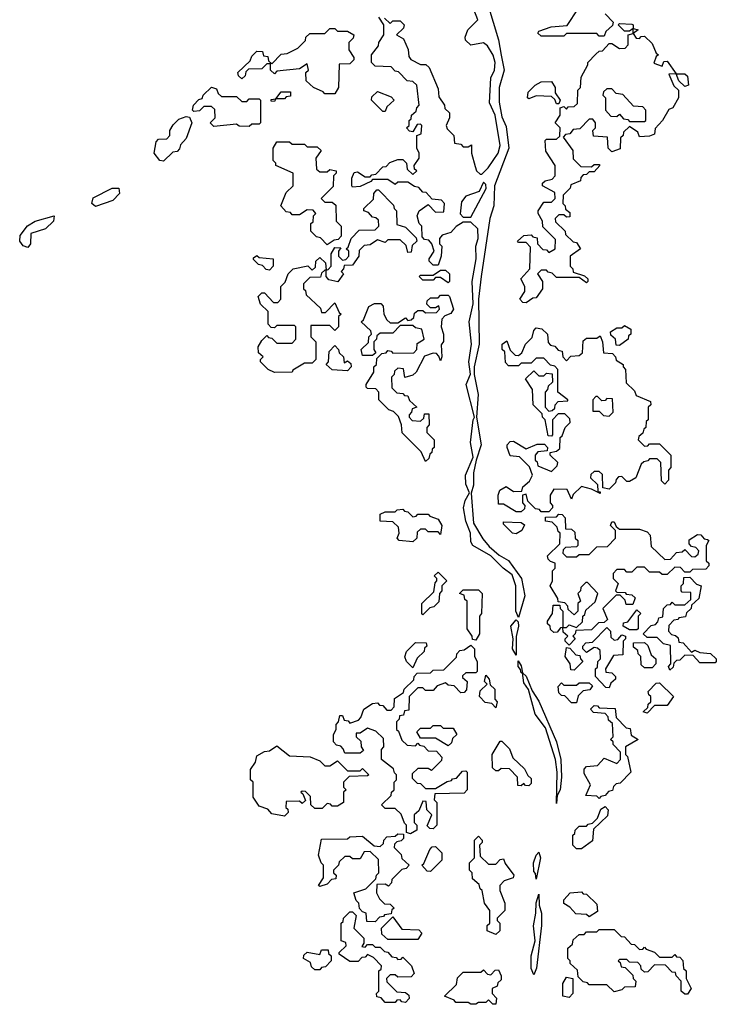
# Model space of a CAD drawing. Extents: x 2535812 to 2752880, y 540738 to 728399.
# Tile 119 of 213: x 2659483 to 2662250, y 557982 to 561895. Entities that reach past the tile are written whole.
import ezdxf

# ---------------------------------------------------------------- set-up
doc = ezdxf.new("R2010")
doc.units = 0

msp = doc.modelspace()

# ---------------------------------------------------------------- linework, layer by layer
at = {"layer": '0CON20XD'}
for points in [[(2661342, 561955), (2661385.5, 561815.5), (2661395.8, 561754.2), (2661408, 561695), (2661388, 561625), (2661387.3, 561567.3), (2661398.8, 561508.8), (2661415, 561470), (2661425.7, 561385), (2661368.8, 561235), (2661365.8, 561155), (2661350, 561105), (2661315.7, 560875), (2661306, 560785), (2661308.6, 560605), (2661288.8, 560515), (2661288.8, 560485), (2661304, 560405), (2661297.5, 560315), (2661315.6, 560205), (2661296.2, 560145), (2661286, 560095), (2661285.8, 560045), (2661276.1, 560013.9), (2661285.8, 559895), (2661322.2, 559832.2), (2661348.3, 559801.7), (2661387.1, 559767.1), (2661425, 559745.8), (2661475.7, 559675), (2661489.4, 559605), (2661465, 559520)], [(2660931.7, 561901.7), (2660955, 561880), (2660965, 561890), (2660995, 561890), (2661010, 561875), (2661008.3, 561861.7), (2660980, 561835), (2661008.3, 561818.3), (2661026.4, 561776.4), (2661028.3, 561748.3), (2661036.7, 561736.7), (2661075, 561717.5), (2661097, 561717), (2661110, 561705), (2661145, 561620), (2661148.3, 561588.3), (2661170, 561555), (2661171.7, 561541.7), (2661190, 561525), (2661190, 561505), (2661177.5, 561475), (2661181.7, 561461.7), (2661207.5, 561435), (2661210, 561405), (2661235, 561400), (2661245, 561390), (2661265, 561390), (2661278.3, 561398.3), (2661277.5, 561365), (2661292, 561312), (2661297.5, 561295), (2661311.7, 561281.7), (2661318.3, 561281.7), (2661343.8, 561306.2), (2661383.8, 561365), (2661392, 561395), (2661372, 561515), (2661348.8, 561565), (2661354, 561664), (2661368.8, 561695), (2661372, 561725), (2661364.2, 561754.2), (2661341.7, 561791.7), (2661325, 561803.3), (2661275, 561793.3), (2661253.9, 561813.9), (2661252.5, 561825), (2661263.3, 561855), (2661302.5, 561895), (2661287.5, 561935)], [(2661805, 561830), (2661785, 561830), (2661775, 561840), (2661655, 561840), (2661645, 561830), (2661555, 561830), (2661541.7, 561841.7), (2661545, 561850), (2661593.6, 561866.4), (2661658.3, 561871.7), (2661701.7, 561938.3)], [(2661808.3, 561918.3), (2661840, 561885), (2661838.3, 561871.7), (2661811.7, 561848.3), (2661805, 561830)], [(2661465, 559520), (2661454.3, 559545), (2661454, 559645), (2661439.7, 559689.7), (2661403.8, 559715), (2661354.1, 559764.1), (2661283.3, 559805), (2661275, 559820), (2661274, 559854), (2661255, 559902.5), (2661246.2, 559955), (2661252, 559985), (2661270, 560015), (2661255, 560050), (2661254, 560085), (2661283.9, 560156.1), (2661274.4, 560215), (2661284, 560305), (2661290, 560315), (2661256.7, 560445), (2661273.8, 560486.2), (2661266.7, 560535), (2661278, 560605), (2661268.8, 560695), (2661284, 560766), (2661280, 560855), (2661296.2, 560945), (2661294.3, 560995), (2661303.8, 561025), (2661303.3, 561063.3), (2661275, 561090), (2661245, 561090), (2661217, 561073), (2661195, 561050), (2661161.7, 561038.3), (2661150, 561025), (2661150, 561005), (2661160, 560995), (2661157.5, 560955), (2661145, 560920), (2661125, 560920), (2661110, 560935), (2661110, 560945), (2661130, 560975), (2661120, 561005), (2661108.3, 561018.3), (2661091.7, 561021.7), (2661081.7, 561031.7), (2661080, 561075), (2661070, 561085), (2661062.5, 561115), (2661070, 561135), (2661105, 561160), (2661135, 561130), (2661168.3, 561131.7), (2661170, 561165), (2661158.3, 561178.3), (2661121.7, 561181.7), (2661098.3, 561208.3), (2661085, 561210), (2661068.3, 561228.3), (2661051.7, 561231.7), (2661025, 561250), (2660985, 561250), (2660975, 561240), (2660945, 561260), (2660885, 561260), (2660878.3, 561251.7), (2660835, 561232.5), (2660805, 561230), (2660802.5, 561235), (2660802.5, 561265), (2660811.7, 561288.3), (2660825, 561290), (2660855, 561270), (2660875, 561270), (2660881.7, 561278.3), (2660898.3, 561281.7), (2660925, 561310), (2660938.3, 561311.7), (2660953, 561327), (2660985, 561340), (2661005, 561340), (2661020, 561325), (2661021.7, 561301.7), (2661045, 561280), (2661060, 561295), (2661051.7, 561301.7), (2661050, 561315), (2661070, 561345), (2661070, 561365), (2661060, 561385), (2661060, 561435), (2661078.3, 561441.7), (2661080, 561475), (2661075, 561480), (2661061.7, 561478.3), (2661045, 561450), (2661031.7, 561451.7), (2661020, 561465), (2661030, 561475), (2661030, 561495), (2661038.3, 561501.7), (2661040, 561515), (2661058.3, 561531.7), (2661060, 561545), (2661070, 561555), (2661060, 561635), (2661045, 561650), (2661021.7, 561651.7), (2660988.3, 561688.3), (2660975, 561690), (2660958.3, 561708.3), (2660895, 561710), (2660880, 561725), (2660880, 561755), (2660908.3, 561791.7), (2660910, 561805), (2660930, 561835), (2660930, 561875), (2660910, 561905)], [(2661495, 560770), (2661481.7, 560771.7), (2661470, 560785), (2661490, 560815), (2661490, 560835), (2661473.3, 560865), (2661510, 560905), (2661511.7, 560991.7), (2661495, 561010), (2661465, 561010), (2661460, 561015), (2661485, 561037.5), (2661515, 561040), (2661521.7, 561031.7), (2661538.3, 561028.3), (2661540, 561005), (2661561.7, 560981.7), (2661575, 560980), (2661585, 560970), (2661610, 560985), (2661611.7, 561021.7), (2661561.7, 561071.7), (2661560, 561095), (2661542.5, 561125), (2661542.5, 561135), (2661565, 561170), (2661595, 561170), (2661610, 561185), (2661608.3, 561208.3), (2661560, 561235), (2661560, 561245), (2661570, 561255), (2661598.3, 561261.7), (2661610, 561275), (2661610, 561315), (2661573, 561373), (2661570, 561415), (2661575, 561420), (2661615, 561420), (2661628.3, 561431.7), (2661630, 561465), (2661610, 561485), (2661630, 561515), (2661630, 561545), (2661645, 561550), (2661655, 561540), (2661661.7, 561548.3), (2661685, 561550), (2661698.3, 561561.7), (2661700, 561615), (2661710, 561625), (2661713, 561667), (2661740, 561715), (2661740, 561725), (2661771.7, 561758.3), (2661785, 561770), (2661798.3, 561771.7), (2661825, 561800), (2661835, 561800), (2661865, 561780), (2661888.3, 561781.7), (2661900, 561795), (2661900, 561835), (2661920, 561840), (2661920, 561860), (2661905, 561850), (2661885, 561850), (2661860, 561875), (2661865, 561880), (2661915, 561876.7), (2661920, 561875), (2661920, 561860), (2661940, 561855), (2661920, 561840), (2661931.7, 561821.7), (2661945, 561820), (2661951.7, 561828.3), (2661965, 561830), (2661995, 561800), (2662011.7, 561761.7), (2662020, 561755), (2662011.7, 561748.3), (2662001.7, 561721.7), (2662035, 561710), (2662041.7, 561728.3), (2662055, 561730), (2662090, 561680), (2662125, 561680), (2662135, 561670), (2662140, 561635), (2662125, 561630), (2662101.7, 561651.7), (2662090, 561680), (2662061.7, 561678.3), (2662081.7, 561631.7), (2662100, 561615), (2662100, 561585), (2662077.5, 561545), (2662061.7, 561538.3), (2662036.2, 561495), (2662007.5, 561462.5), (2662005, 561440), (2661985, 561432.5), (2661945, 561430), (2661938.3, 561448.3), (2661905, 561470), (2661881.7, 561448.3), (2661880, 561435), (2661870, 561425), (2661868.3, 561381.7), (2661835, 561370), (2661820, 561385), (2661818.3, 561428.3), (2661761.7, 561431.7), (2661760, 561455), (2661770, 561465), (2661770, 561485), (2661760, 561500), (2661745, 561500), (2661708.3, 561461.7), (2661681.7, 561458.3), (2661668.3, 561441.7), (2661651.7, 561438.3), (2661641.7, 561428.3), (2661680, 561375), (2661681.7, 561341.7), (2661711.7, 561311.7), (2661755, 561310), (2661765, 561320), (2661785, 561320), (2661787.5, 561315), (2661765, 561290), (2661745, 561290), (2661735, 561280), (2661721.7, 561278.3), (2661711.7, 561268.3), (2661710, 561255), (2661671.7, 561238.3), (2661670, 561225), (2661641.7, 561198.3), (2661640, 561165), (2661650, 561155), (2661651.7, 561141.7), (2661668.3, 561128.3), (2661668.3, 561111.7), (2661655, 561110), (2661645, 561120), (2661625, 561120), (2661610, 561105), (2661611.7, 561091.7), (2661650, 561055), (2661651.7, 561041.7), (2661681.7, 561011.7), (2661695, 561010), (2661710, 560985), (2661670, 560955), (2661670, 560915), (2661680, 560905), (2661681.7, 560891.7), (2661727, 560877), (2661740, 560865), (2661740, 560855), (2661735, 560850), (2661705, 560870), (2661615, 560870), (2661598.3, 560888.3), (2661581.7, 560891.7), (2661575, 560900), (2661555, 560900), (2661540, 560885), (2661560, 560855), (2661560, 560825), (2661535, 560790), (2661521.7, 560788.3), (2661495, 560770)], [(2660735, 561600), (2660695, 561600), (2660688.3, 561608.3), (2660650, 561625), (2660621.7, 561651.7), (2660620, 561685), (2660630, 561695), (2660625, 561720), (2660595, 561700), (2660505, 561690), (2660495, 561680), (2660480, 561695), (2660480, 561720), (2660465, 561720), (2660445, 561700), (2660391.7, 561698.3), (2660381.7, 561688.3), (2660378.3, 561671.7), (2660365, 561660), (2660351.7, 561671.7), (2660350, 561685), (2660398.3, 561731.7), (2660405, 561750), (2660425, 561770), (2660448.3, 561768.3), (2660451.7, 561751.7), (2660468.3, 561748.3), (2660471.7, 561731.7), (2660485, 561720), (2660521.7, 561758.3), (2660545, 561760), (2660588.3, 561781.7), (2660618.3, 561811.7), (2660620, 561825), (2660635, 561840), (2660695, 561840), (2660715, 561860), (2660735, 561860), (2660745, 561850), (2660785, 561850), (2660810, 561835), (2660808.3, 561821.7), (2660790, 561805), (2660790, 561775), (2660810, 561745), (2660810, 561735), (2660795, 561720), (2660751.7, 561718.3), (2660750, 561625), (2660735, 561600)], [(2661625, 561560), (2661615, 561560), (2661608.3, 561578.3), (2661595, 561590), (2661535, 561592.5), (2661505, 561580), (2661500, 561585), (2661503, 561607), (2661530, 561635), (2661555, 561647.5), (2661595, 561650), (2661610, 561625), (2661610, 561605), (2661630, 561575), (2661625, 561560)], [(2660395, 561470), (2660355, 561472.5), (2660345, 561480), (2660255, 561470), (2660240, 561485), (2660260, 561505), (2660258.3, 561538.3), (2660245, 561550), (2660215, 561550), (2660197, 561533), (2660175, 561530), (2660170, 561535), (2660173.3, 561555), (2660195, 561577.5), (2660208.3, 561581.7), (2660212.5, 561595), (2660245, 561627.5), (2660265, 561620), (2660271.7, 561601.7), (2660285, 561590), (2660345, 561590), (2660365, 561570), (2660385, 561570), (2660395, 561580), (2660435, 561580), (2660440, 561575), (2660440, 561485), (2660435, 561480), (2660405, 561480), (2660395, 561470)], [(2660495, 561570), (2660481.7, 561571.7), (2660481.7, 561578.3), (2660500, 561580), (2660521.7, 561608.3), (2660558.3, 561608.3), (2660558.3, 561591.7), (2660541.7, 561588.3), (2660535, 561580), (2660500, 561580), (2660495, 561570)], [(2660935, 561530), (2660925, 561530), (2660880, 561575), (2660881.7, 561588.3), (2660905, 561610), (2660958.3, 561588.3), (2660970, 561575), (2660941.7, 561548.3), (2660935, 561530)], [(2661965, 561490), (2661970, 561495), (2661970, 561535), (2661958.3, 561548.3), (2661921.7, 561551.7), (2661878.3, 561598.3), (2661851.7, 561601.7), (2661835, 561620), (2661815, 561620), (2661801.7, 561608.3), (2661800, 561595), (2661810, 561585), (2661810, 561535), (2661831.7, 561511.7), (2661855, 561510), (2661865, 561520), (2661881.7, 561501.7), (2661898.3, 561498.3), (2661905, 561490), (2661965, 561490)], [(2660055, 561332.5), (2660040, 561335), (2660017.5, 561365), (2660025, 561410), (2660035, 561420), (2660068.3, 561421.7), (2660080, 561435), (2660080, 561455), (2660093, 561477), (2660115, 561500), (2660145, 561510), (2660158.3, 561508.3), (2660167.5, 561485), (2660145, 561422.5), (2660121.7, 561398.3), (2660118.3, 561381.7), (2660108.3, 561371.7), (2660091.7, 561368.3), (2660055, 561332.5)], [(2660705, 561000), (2660678.3, 561028.3), (2660661.7, 561031.7), (2660640, 561055), (2660640, 561085), (2660648.3, 561091.7), (2660650, 561115), (2660660, 561125), (2660648.3, 561138.3), (2660625, 561140), (2660595, 561120), (2660565, 561120), (2660558.3, 561128.3), (2660541.7, 561131.7), (2660520, 561155), (2660541.7, 561208.3), (2660570, 561235), (2660570, 561285), (2660500, 561315), (2660500, 561325), (2660490, 561335), (2660490, 561385), (2660505, 561410), (2660555, 561410), (2660565, 561400), (2660615, 561400), (2660625, 561390), (2660665, 561390), (2660680, 561375), (2660660, 561345), (2660661.7, 561301.7), (2660675, 561290), (2660705, 561290), (2660715, 561300), (2660740, 561295), (2660740, 561285), (2660730, 561275), (2660728.3, 561231.7), (2660680, 561185), (2660695, 561170), (2660725, 561170), (2660738.3, 561158.3), (2660740, 561095), (2660760, 561075), (2660760, 561035), (2660748.3, 561021.7), (2660731.7, 561018.3), (2660705, 561000)], [(2661275, 561110), (2661336.4, 561223.6), (2661335, 561240), (2661325, 561250), (2661308.3, 561211.7), (2661255, 561193.3), (2661238.3, 561171.7), (2661233, 561123), (2661245, 561110), (2661275, 561110)], [(2659785, 561153.3), (2659770, 561165), (2659775, 561187.5), (2659850, 561225), (2659877.5, 561225), (2659880, 561205), (2659853, 561177), (2659785, 561153.3)], [(2660495, 560492.5), (2660470, 560505), (2660440, 560535), (2660440, 560545), (2660450, 560555), (2660431.7, 560571.7), (2660430, 560595), (2660445, 560620), (2660465, 560640), (2660471.7, 560631.7), (2660485, 560630), (2660505, 560610), (2660565, 560610), (2660580, 560625), (2660580, 560675), (2660575, 560680), (2660505, 560680), (2660495, 560670), (2660481.7, 560671.7), (2660470, 560685), (2660470, 560735), (2660440, 560765), (2660430, 560795), (2660445, 560810), (2660455, 560810), (2660491.7, 560771.7), (2660508.3, 560771.7), (2660520, 560785), (2660520, 560835), (2660538.3, 560851.7), (2660550, 560885), (2660570, 560905), (2660627.5, 560917.5), (2660645, 560900), (2660658.3, 560911.7), (2660660, 560935), (2660675, 560950), (2660698.3, 560928.3), (2660700, 560900), (2660708.3, 560901.7), (2660720, 560915), (2660720, 560965), (2660735, 560990), (2660758.3, 560988.3), (2660750, 560975), (2660750, 560955), (2660765, 560940), (2660778.3, 560941.7), (2660790, 560955), (2660790, 560975), (2660780, 560985), (2660788.3, 560991.7), (2660800, 561025), (2660831.7, 561058.3), (2660895, 561060), (2660910, 561075), (2660908.3, 561098.3), (2660898.3, 561108.3), (2660885, 561110), (2660868.3, 561128.3), (2660850, 561135), (2660850, 561145), (2660888.3, 561181.7), (2660890, 561205), (2660901.7, 561218.3), (2660908.3, 561218.3), (2660968.3, 561158.3), (2660970, 561145), (2660980, 561135), (2660981.7, 561081.7), (2661015, 561070), (2661058.3, 561028.3), (2661060, 561015), (2661041.7, 560998.3), (2661038.3, 560971.7), (2661025, 560970), (2661018.3, 560998.3), (2660995, 561020), (2660945, 561020), (2660935, 561010), (2660905, 561020), (2660875, 561000), (2660851.7, 560998.3), (2660831.7, 560978.3), (2660830, 560955), (2660805, 560920), (2660771.7, 560918.3), (2660770, 560905), (2660760, 560895), (2660770, 560885), (2660747, 560853), (2660711.7, 560861.7), (2660700, 560875), (2660700, 560900), (2660695, 560900), (2660681.7, 560888.3), (2660678.3, 560871.7), (2660635, 560870), (2660610, 560845), (2660610, 560825), (2660618.3, 560818.3), (2660621.7, 560801.7), (2660678.3, 560748.3), (2660681.7, 560731.7), (2660698.3, 560731.7), (2660735, 560770), (2660751.7, 560731.7), (2660760, 560725), (2660750, 560715), (2660750, 560675), (2660735, 560660), (2660715, 560680), (2660640, 560680), (2660640, 560635), (2660660, 560615), (2660660, 560545), (2660645, 560530), (2660615, 560530), (2660568.3, 560501.7), (2660565, 560493.8), (2660495, 560492.5)], [(2659515, 560990), (2659497, 560997), (2659483.3, 561015), (2659485, 561037.5), (2659514.1, 561075.9), (2659545, 561093.8), (2659620, 561115), (2659617.5, 561095), (2659585.8, 561064.2), (2659527.5, 561045), (2659525.8, 561004.2), (2659515, 560990)], [(2660475, 560900), (2660461.7, 560901.7), (2660448.3, 560918.3), (2660431.7, 560921.7), (2660411.7, 560941.7), (2660411.7, 560948.3), (2660425, 560957.5), (2660435, 560950), (2660490, 560945), (2660490, 560915), (2660475, 560900)], [(2661185, 560850), (2661155, 560870), (2661135, 560870), (2661125, 560860), (2661085, 560860), (2661070, 560875), (2661075, 560880), (2661125, 560880), (2661155, 560900), (2661175, 560900), (2661190, 560885), (2661190, 560855), (2661185, 560850)], [(2661095, 560140), (2661078.3, 560178.3), (2661003, 560253), (2661000, 560285), (2660988.3, 560318.3), (2660968.3, 560338.3), (2660950, 560345), (2660910, 560385), (2660910, 560415), (2660898.3, 560428.3), (2660865, 560430), (2660860, 560435), (2660860, 560445), (2660890, 560495), (2660890, 560515), (2660900, 560525), (2660901.7, 560548.3), (2660921.7, 560568.3), (2660938.3, 560571.7), (2660945, 560580), (2660958.3, 560578.3), (2660965, 560570), (2661048.3, 560571.7), (2661060, 560585), (2661061.7, 560608.3), (2661090, 560625), (2661080, 560665), (2661055, 560670), (2661045, 560680), (2660995, 560680), (2660965, 560650), (2660915, 560650), (2660901.7, 560638.3), (2660900, 560625), (2660890, 560615), (2660890, 560585), (2660898.3, 560571.7), (2660885, 560560), (2660845, 560560), (2660840, 560585), (2660868.3, 560611.7), (2660870, 560635), (2660880, 560645), (2660878.3, 560658.3), (2660840, 560695), (2660848.3, 560701.7), (2660870, 560755), (2660893, 560767), (2660917, 560767), (2660927, 560757), (2660930, 560725), (2660941.7, 560701.7), (2660955, 560690), (2660985, 560690), (2661015, 560710), (2661025, 560700), (2661038.3, 560701.7), (2661048.3, 560711.7), (2661051.7, 560728.3), (2661065, 560740), (2661085, 560740), (2661095, 560730), (2661138.3, 560731.7), (2661150, 560745), (2661148.3, 560758.3), (2661135, 560750), (2661115, 560750), (2661100, 560765), (2661101.7, 560778.3), (2661115, 560790), (2661145, 560790), (2661155, 560800), (2661185, 560800), (2661190, 560795), (2661206, 560745), (2661195, 560727.5), (2661171.7, 560718.3), (2661160, 560705), (2661157.5, 560675), (2661166.2, 560645), (2661166.4, 560616.4), (2661157.5, 560602.5), (2661160, 560555), (2661155, 560540), (2661148.3, 560558.3), (2661138.3, 560568.3), (2661125, 560570), (2661091.7, 560558.3), (2661057.5, 560495), (2661045, 560482.5), (2661013, 560473), (2661008.3, 560508.3), (2660985, 560510), (2660971.7, 560498.3), (2660970, 560485), (2660960, 560475), (2660961.7, 560431.7), (2660981.7, 560411.7), (2661005, 560410), (2661011.7, 560401.7), (2661025, 560400), (2661031.7, 560381.7), (2661060, 560355), (2661041.7, 560348.3), (2661040, 560335), (2661030, 560325), (2661030, 560315), (2661041.7, 560301.7), (2661075, 560300), (2661088.3, 560311.7), (2661091.7, 560328.3), (2661108.3, 560328.3), (2661110, 560285), (2661100, 560275), (2661100, 560255), (2661130, 560225), (2661130, 560195), (2661121.7, 560188.3), (2661120, 560175), (2661111.7, 560168.3), (2661108.3, 560151.7), (2661095, 560140)], [(2661585, 559940), (2661555, 559940), (2661548.3, 559948.3), (2661531.7, 559951.7), (2661501.7, 559981.7), (2661495, 560010), (2661480, 560005), (2661480, 559975), (2661490, 559965), (2661488.3, 559951.7), (2661475, 559940), (2661455, 559940), (2661405, 559970), (2661385, 559970), (2661383.3, 560005), (2661390, 560025), (2661415, 560040), (2661445, 560020), (2661478.3, 560021.7), (2661481.7, 560038.3), (2661508.3, 560061.7), (2661520, 560085), (2661508.3, 560118.3), (2661468.3, 560158.3), (2661431.7, 560161.7), (2661420, 560195), (2661420, 560205), (2661431.7, 560218.3), (2661445, 560220), (2661495, 560190), (2661538.3, 560208.3), (2661568.3, 560208.3), (2661580, 560195), (2661578.3, 560181.7), (2661541.7, 560178.3), (2661530, 560165), (2661530, 560145), (2661538.3, 560138.3), (2661541.7, 560121.7), (2661595, 560100), (2661618.3, 560121.7), (2661620, 560135), (2661590, 560165), (2661590, 560175), (2661615, 560180), (2661628.3, 560191.7), (2661630, 560235), (2661638.3, 560241.7), (2661650, 560275), (2661670, 560295), (2661668.3, 560308.3), (2661648.3, 560328.3), (2661621.7, 560328.3), (2661600, 560305), (2661600, 560245), (2661595, 560240), (2661581.7, 560241.7), (2661570, 560305), (2661560, 560315), (2661558.3, 560328.3), (2661522.5, 560365), (2661520, 560425), (2661491.7, 560468.3), (2661525, 560500), (2661545, 560480), (2661565, 560480), (2661575, 560490), (2661598.3, 560488.3), (2661600, 560455), (2661581.7, 560438.3), (2661580, 560425), (2661570, 560415), (2661570, 560355), (2661585, 560340), (2661598.3, 560341.7), (2661608.3, 560351.7), (2661610, 560365), (2661621.7, 560378.3), (2661660, 560380), (2661660, 560385), (2661620, 560415), (2661620, 560505), (2661608.3, 560518.3), (2661591.7, 560521.7), (2661565, 560550), (2661535, 560550), (2661515, 560530), (2661475, 560530), (2661465, 560520), (2661425, 560520), (2661413, 560533), (2661410, 560575), (2661400, 560585), (2661400, 560605), (2661418.3, 560618.3), (2661431.7, 560581.7), (2661451.7, 560561.7), (2661465, 560560), (2661478.3, 560571.7), (2661492.5, 560605), (2661518.3, 560631.7), (2661525, 560660), (2661535, 560670), (2661557, 560667), (2661580, 560645), (2661581.7, 560611.7), (2661591.7, 560601.7), (2661608.3, 560598.3), (2661621.7, 560581.7), (2661638.3, 560578.3), (2661640, 560555), (2661655, 560540), (2661671.7, 560558.3), (2661705, 560560), (2661718.3, 560571.7), (2661721.7, 560618.3), (2661735, 560630), (2661775, 560630), (2661788.3, 560638.3), (2661797.5, 560615), (2661801.7, 560571.7), (2661838.3, 560568.3), (2661850, 560555), (2661851.7, 560541.7), (2661880, 560525), (2661880, 560515), (2661890, 560505), (2661891.7, 560451.7), (2661925, 560420), (2661931.7, 560401.7), (2661988.3, 560378.3), (2661990, 560365), (2661980, 560355), (2661980, 560305), (2661971.7, 560298.3), (2661970, 560275), (2661961.7, 560268.3), (2661958.3, 560251.7), (2661941.7, 560238.3), (2661940, 560225), (2661965, 560200), (2661978.3, 560201.7), (2661985, 560210), (2662025, 560210), (2662070, 560165), (2662070, 560115), (2662060, 560105), (2662060, 560065), (2662045, 560050), (2662033, 560063), (2662030, 560135), (2662015, 560150), (2661985, 560150), (2661978.3, 560141.7), (2661961.7, 560138.3), (2661951.7, 560128.3), (2661930, 560075), (2661905, 560060), (2661895, 560060), (2661875, 560080), (2661861.7, 560078.3), (2661851.7, 560068.3), (2661850, 560055), (2661825, 560030), (2661800, 560035), (2661798.3, 560088.3), (2661785, 560100), (2661765, 560100), (2661751.7, 560088.3), (2661750, 560075), (2661778.3, 560048.3), (2661780, 560020), (2661788.3, 560018.3), (2661788.3, 560011.7), (2661755, 560030), (2661715, 560040), (2661681.7, 560008.3), (2661675, 559990), (2661658.3, 560028.3), (2661605, 560030), (2661590, 560005), (2661590, 559975), (2661600, 559965), (2661600, 559955), (2661585, 559940)], [(2661865, 560600), (2661851.7, 560601.7), (2661850, 560625), (2661831.7, 560641.7), (2661830, 560655), (2661855, 560670), (2661875, 560670), (2661885, 560680), (2661910, 560665), (2661910, 560645), (2661901.7, 560638.3), (2661900, 560625), (2661865, 560600)], [(2660785, 560500), (2660725, 560503.3), (2660700, 560525), (2660710, 560535), (2660713, 560577), (2660735, 560600), (2660750, 560585), (2660751.7, 560571.7), (2660770, 560555), (2660771.7, 560531.7), (2660785, 560540), (2660798.3, 560528.3), (2660800, 560515), (2660785, 560500)], [(2661825, 560320), (2661840, 560335), (2661838.3, 560388.3), (2661815, 560390), (2661808.3, 560381.7), (2661795, 560380), (2661778.3, 560398.3), (2661771.7, 560398.3), (2661760, 560385), (2661760, 560340), (2661785, 560340), (2661801.7, 560321.7), (2661825, 560320)], [(2661045, 559820), (2660990, 559825), (2660982.5, 559835), (2660990, 559855), (2660988.3, 559878.3), (2660965, 559900), (2660915, 559902.5), (2660915, 559930), (2660935, 559940), (2660975, 559940), (2660983, 559947), (2661005, 559950), (2661011.7, 559941.7), (2661025, 559940), (2661045, 559920), (2661058.3, 559921.7), (2661065, 559930), (2661105, 559930), (2661111.7, 559921.7), (2661145, 559910), (2661160, 559885), (2661155, 559850), (2661145, 559860), (2661105, 559860), (2661095, 559870), (2661075, 559870), (2661061.7, 559858.3), (2661060, 559835), (2661045, 559820)], [(2661665, 559410), (2661650, 559425), (2661650, 559435), (2661660, 559445), (2661641.7, 559461.7), (2661640, 559480), (2661631.7, 559478.3), (2661618.3, 559461.7), (2661605, 559460), (2661591.7, 559471.7), (2661590, 559485), (2661580, 559495), (2661580, 559505), (2661600, 559535), (2661601.7, 559568.3), (2661628.3, 559568.3), (2661630, 559555), (2661640, 559545), (2661640, 559480), (2661655, 559480), (2661665, 559490), (2661695, 559480), (2661718.3, 559501.7), (2661720, 559525), (2661728.3, 559531.7), (2661731.7, 559548.3), (2661768.3, 559581.7), (2661780, 559615), (2661738.3, 559658.3), (2661731.7, 559658.3), (2661711.7, 559638.3), (2661710, 559625), (2661700, 559615), (2661710, 559585), (2661700, 559575), (2661700, 559545), (2661685, 559530), (2661661.7, 559551.7), (2661660, 559565), (2661648.3, 559578.3), (2661621.7, 559581.7), (2661620, 559595), (2661590, 559645), (2661600, 559665), (2661600, 559705), (2661610, 559715), (2661610, 559735), (2661591.7, 559741.7), (2661581.7, 559751.7), (2661580, 559765), (2661628.3, 559811.7), (2661630, 559855), (2661621.7, 559861.7), (2661618.3, 559878.3), (2661598.3, 559898.3), (2661571.7, 559901.7), (2661571.7, 559918.3), (2661615, 559920), (2661625, 559930), (2661638.3, 559928.3), (2661650, 559915), (2661651.7, 559871.7), (2661675, 559870), (2661688.3, 559858.3), (2661690, 559835), (2661700, 559825), (2661700, 559805), (2661695, 559800), (2661651.7, 559798.3), (2661641.7, 559788.3), (2661640, 559775), (2661655, 559760), (2661695, 559760), (2661705, 559770), (2661745, 559770), (2661775, 559800), (2661818.3, 559801.7), (2661850, 559835), (2661850, 559865), (2661830, 559885), (2661835, 559900), (2661845, 559900), (2661851.7, 559881.7), (2661865, 559870), (2661945, 559870), (2661975, 559860), (2661987, 559847), (2661991.7, 559801.7), (2662045, 559750), (2662068.3, 559751.7), (2662091.7, 559778.3), (2662115, 559780), (2662125, 559790), (2662151.7, 559761.7), (2662165, 559760), (2662178.3, 559771.7), (2662180, 559785), (2662168.3, 559798.3), (2662151.7, 559801.7), (2662141.7, 559811.7), (2662141.7, 559828.3), (2662175, 559850), (2662188.3, 559848.3), (2662201.7, 559831.7), (2662215, 559830), (2662220, 559825), (2662210, 559805), (2662210, 559745), (2662220, 559735), (2662220, 559725), (2662208.3, 559711.7), (2662155, 559710), (2662145, 559700), (2662125, 559700), (2662108.3, 559718.3), (2662085, 559720), (2662055, 559690), (2662035, 559690), (2662025, 559700), (2661985, 559700), (2661965, 559720), (2661935, 559720), (2661915, 559700), (2661895, 559700), (2661885, 559710), (2661855, 559710), (2661840, 559695), (2661840, 559675), (2661860, 559655), (2661850, 559625), (2661855, 559620), (2661888.3, 559618.3), (2661891.7, 559611.7), (2661915, 559610), (2661928.3, 559598.3), (2661918.3, 559571.7), (2661891.7, 559571.7), (2661888.3, 559588.3), (2661868.3, 559608.3), (2661851.7, 559608.3), (2661800, 559555), (2661818.3, 559511.7), (2661805, 559500), (2661781.7, 559498.3), (2661755, 559470), (2661691.7, 559468.3), (2661690, 559455), (2661680, 559445), (2661690, 559435), (2661665, 559410)], [(2661455, 559852.5), (2661440, 559855), (2661405, 559890), (2661405, 559900), (2661475, 559897.5), (2661488.3, 559888.3), (2661477.5, 559865), (2661455, 559852.5)], [(2661085, 559530), (2661080, 559535), (2661080, 559575), (2661128.3, 559621.7), (2661133, 559657), (2661140, 559665), (2661140, 559675), (2661130, 559685), (2661145, 559700), (2661180, 559665), (2661160, 559645), (2661160, 559625), (2661150, 559615), (2661148.3, 559581.7), (2661128.3, 559561.7), (2661111.7, 559558.3), (2661085, 559530)], [(2662065, 559310), (2662060, 559325), (2662070, 559335), (2662068.3, 559408.3), (2662040, 559415), (2662015, 559440), (2661975, 559440), (2661960, 559455), (2661991.7, 559488.3), (2662008.3, 559491.7), (2662018.3, 559501.7), (2662021.7, 559518.3), (2662038.3, 559521.7), (2662040, 559555), (2662055, 559570), (2662068.3, 559571.7), (2662075, 559580), (2662085, 559570), (2662125, 559570), (2662148.3, 559591.7), (2662148.3, 559618.3), (2662115, 559620), (2662110, 559625), (2662110, 559645), (2662120, 559655), (2662121.7, 559678.3), (2662145, 559680), (2662171.7, 559651.7), (2662190, 559645), (2662180, 559595), (2662151.7, 559568.3), (2662150, 559555), (2662131.7, 559538.3), (2662128.3, 559521.7), (2662101.7, 559518.3), (2662098.3, 559511.7), (2662081.7, 559508.3), (2662061.7, 559488.3), (2662060, 559465), (2662071.7, 559451.7), (2662088.3, 559448.3), (2662098.3, 559438.3), (2662101.7, 559421.7), (2662118.3, 559418.3), (2662151.7, 559381.7), (2662165, 559390), (2662185, 559380), (2662226.4, 559376.4), (2662250, 559355), (2662250, 559345), (2662245, 559340), (2662185, 559340), (2662158.3, 559368.3), (2662125, 559370), (2662105, 559350), (2662091.7, 559348.3), (2662081.7, 559338.3), (2662078.3, 559321.7), (2662065, 559310)], [(2661295, 559430), (2661281.7, 559431.7), (2661280, 559445), (2661260, 559475), (2661260, 559585), (2661251.7, 559591.7), (2661248.3, 559608.3), (2661230, 559615), (2661245, 559630), (2661305, 559630), (2661320, 559615), (2661317.5, 559535), (2661310, 559525), (2661310, 559455), (2661295, 559430)], [(2661935, 559470), (2661905, 559470), (2661880, 559485), (2661881.7, 559498.3), (2661898.3, 559501.7), (2661935, 559550), (2661950, 559535), (2661940, 559525), (2661940, 559475), (2661935, 559470)], [(2661455, 559370), (2661440, 559395), (2661443.3, 559435), (2661434.3, 559485), (2661455, 559510), (2661462.5, 559502.5), (2661463.8, 559485), (2661455.7, 559444.3), (2661455, 559370)], [(2661825, 559240), (2661811.7, 559241.7), (2661770, 559285), (2661770, 559315), (2661778.3, 559321.7), (2661780, 559345), (2661790, 559355), (2661788.3, 559388.3), (2661778.3, 559398.3), (2661765, 559400), (2661735, 559380), (2661720, 559395), (2661720, 559405), (2661731.7, 559418.3), (2661758.3, 559421.7), (2661815, 559480), (2661830, 559465), (2661831.7, 559441.7), (2661845, 559430), (2661858.3, 559431.7), (2661875, 559450), (2661890, 559445), (2661890, 559435), (2661880, 559425), (2661878.3, 559371.7), (2661841.7, 559368.3), (2661810, 559315), (2661811.7, 559301.7), (2661835, 559300), (2661850, 559285), (2661850, 559275), (2661831.7, 559258.3), (2661825, 559240)], [(2661035, 558660), (2661020, 558665), (2661020, 558695), (2661011.7, 558701.7), (2660998.3, 558738.3), (2660975, 558760), (2660935, 558760), (2660920, 558775), (2660958.3, 558811.7), (2660960, 558825), (2660970, 558835), (2660970, 558865), (2660980, 558875), (2660980, 558895), (2660971.7, 558901.7), (2660968.3, 558918.3), (2660920, 558955), (2660920, 558995), (2660930, 559005), (2660928.3, 559038.3), (2660898.3, 559068.3), (2660865, 559080), (2660835, 559060), (2660820, 559060), (2660820, 559045), (2660838.3, 559028.3), (2660840, 559005), (2660848.3, 558991.7), (2660835, 558980), (2660775, 558980), (2660768.3, 558998.3), (2660758.3, 559008.3), (2660741.7, 559011.7), (2660730, 559025), (2660730, 559055), (2660740, 559075), (2660740, 559095), (2660750, 559105), (2660755, 559130), (2660765, 559130), (2660771.7, 559111.7), (2660788.3, 559108.3), (2660795, 559100), (2660828.3, 559111.7), (2660838.3, 559121.7), (2660850, 559155), (2660885, 559177.5), (2660905, 559180), (2660911.7, 559171.7), (2660925, 559170), (2660941.7, 559151.7), (2660958.3, 559151.7), (2660970, 559165), (2660971.7, 559198.3), (2661008.3, 559221.7), (2661010, 559235), (2661048.3, 559271.7), (2661050, 559285), (2661061.7, 559298.3), (2661115, 559300), (2661125, 559310), (2661168.3, 559311.7), (2661218.3, 559361.7), (2661220, 559375), (2661231.7, 559388.3), (2661248.3, 559391.7), (2661275, 559410), (2661290, 559395), (2661290, 559365), (2661300, 559345), (2661300, 559305), (2661295, 559300), (2661255, 559300), (2661241.7, 559288.3), (2661241.7, 559281.7), (2661260, 559265), (2661258.3, 559231.7), (2661248.3, 559221.7), (2661235, 559220), (2661208.3, 559248.3), (2661185, 559250), (2661175, 559260), (2661141.7, 559248.3), (2661125, 559230), (2661095, 559230), (2661085, 559240), (2661065, 559240), (2661030, 559205), (2661028.3, 559151.7), (2661011.7, 559148.3), (2661008.3, 559131.7), (2660991.7, 559128.3), (2660990, 559115), (2660980, 559105), (2660980, 559075), (2660988.3, 559068.3), (2661001.7, 559031.7), (2661021.7, 559011.7), (2661055, 559010), (2661065, 559020), (2661071.7, 559011.7), (2661088.3, 559008.3), (2661105, 558990), (2661138.3, 558988.3), (2661160, 558965), (2661158.3, 558951.7), (2661118.3, 558911.7), (2661105, 558920), (2661065, 558920), (2661041.7, 558898.3), (2661041.7, 558881.7), (2661061.7, 558861.7), (2661075, 558860), (2661095, 558840), (2661135, 558840), (2661181.7, 558868.3), (2661198.3, 558871.7), (2661201.7, 558878.3), (2661218.3, 558881.7), (2661241.7, 558908.3), (2661255, 558910), (2661260, 558905), (2661260, 558835), (2661248.3, 558821.7), (2661131.7, 558818.3), (2661130, 558795), (2661140, 558785), (2661140, 558695), (2661125, 558680), (2661111.7, 558681.7), (2661101.7, 558691.7), (2661120, 558735), (2661100, 558755), (2661098.3, 558788.3), (2661085, 558790), (2661068.3, 558751.7), (2661050, 558735), (2661050, 558705), (2661060, 558695), (2661060, 558675), (2661035, 558660)], [(2661045, 559320), (2661020, 559345), (2661013, 559363), (2661020, 559385), (2661055, 559420), (2661098.3, 559418.3), (2661100, 559405), (2661091.7, 559398.3), (2661090, 559385), (2661061.7, 559358.3), (2661045, 559320)], [(2661995, 559320), (2661965, 559320), (2661951.7, 559331.7), (2661950, 559365), (2661940, 559375), (2661938.3, 559388.3), (2661921.7, 559401.7), (2661921.7, 559418.3), (2661965, 559420), (2661978.3, 559408.3), (2661991.7, 559371.7), (2662010, 559355), (2662010, 559335), (2661995, 559320)], [(2661685, 559310), (2661671.7, 559311.7), (2661670, 559335), (2661650, 559365), (2661655, 559400), (2661668.3, 559398.3), (2661691.7, 559371.7), (2661708.3, 559368.3), (2661710, 559355), (2661720, 559345), (2661685, 559310)], [(2661615, 558780), (2661617.5, 558905), (2661611.2, 558955), (2661571.2, 559081.2), (2661530, 559135), (2661503.6, 559233.6), (2661485, 559260), (2661480, 559300), (2661475, 559300), (2661473, 559313), (2661462.5, 559325), (2661462.5, 559347.5), (2661475, 559327.5), (2661480, 559300), (2661495, 559286.7), (2661518.3, 559228.3), (2661545, 559186.7), (2661615.8, 559025), (2661632.5, 558955), (2661635.8, 558885), (2661630, 558835), (2661618.3, 558811.7), (2661615, 558780)], [(2661375, 559160), (2661358.3, 559178.3), (2661331.7, 559181.7), (2661310, 559205), (2661311.7, 559228.3), (2661340, 559255), (2661330, 559265), (2661335, 559290), (2661347.5, 559275), (2661351.7, 559251.7), (2661370, 559235), (2661370, 559195), (2661380, 559185), (2661375, 559160)], [(2661695, 559180), (2661675, 559180), (2661648.3, 559208.3), (2661635, 559210), (2661625, 559220), (2661622.5, 559245), (2661635, 559260), (2661645, 559250), (2661695, 559250), (2661705, 559260), (2661745, 559260), (2661758.3, 559248.3), (2661748.3, 559231.7), (2661721.7, 559228.3), (2661701.7, 559208.3), (2661695, 559180)], [(2661975, 559140), (2661960, 559145), (2661978.3, 559161.7), (2661980, 559175), (2661990, 559185), (2661990, 559205), (2661981.7, 559211.7), (2661980, 559225), (2662011.7, 559258.3), (2662025, 559260), (2662080, 559205), (2662055, 559170), (2662005, 559170), (2661975, 559140)], [(2661785, 558800), (2661775, 558810), (2661731.7, 558811.7), (2661750, 558855), (2661725, 558900), (2661725, 558917.5), (2661735, 558927.5), (2661778.3, 558931.7), (2661805, 558960), (2661855, 558940), (2661870, 558955), (2661870, 558985), (2661840, 559015), (2661840, 559025), (2661830, 559035), (2661840, 559045), (2661838.3, 559098.3), (2661821.7, 559111.7), (2661820, 559125), (2661808.3, 559138.3), (2661761.7, 559141.7), (2661750, 559155), (2661765, 559170), (2661778.3, 559168.3), (2661785, 559160), (2661848.3, 559158.3), (2661851.7, 559121.7), (2661891.7, 559081.7), (2661908.3, 559078.3), (2661911.7, 559051.7), (2661940, 559035), (2661890, 559005), (2661890, 558975), (2661897, 558967), (2661910, 558905), (2661868.3, 558861.7), (2661851.7, 558858.3), (2661841.7, 558848.3), (2661838.3, 558831.7), (2661821.7, 558828.3), (2661808.3, 558811.7), (2661791.7, 558808.3), (2661785, 558800)], [(2661185, 559010), (2661135, 559040), (2661075, 559040), (2661060, 559065), (2661075, 559080), (2661115, 559080), (2661125, 559090), (2661155, 559090), (2661165, 559080), (2661205, 559080), (2661220, 559055), (2661201.7, 559038.3), (2661198.3, 559021.7), (2661185, 559010)], [(2661505, 558850), (2661491.7, 558851.7), (2661485, 558860), (2661475, 558850), (2661461.7, 558851.7), (2661460, 558885), (2661428.3, 558918.3), (2661395, 558920), (2661385, 558910), (2661375, 558910), (2661361.7, 558921.7), (2661360, 558975), (2661391.7, 559028.3), (2661398.3, 559028.3), (2661428.3, 558998.3), (2661441.7, 558961.7), (2661488.3, 558918.3), (2661501.7, 558891.7), (2661515, 558880), (2661515, 558860), (2661505, 558850)], [(2660535, 558730), (2660485, 558740), (2660468.3, 558758.3), (2660435, 558770), (2660410, 558805), (2660410, 558865), (2660400, 558875), (2660400, 558915), (2660420, 558945), (2660425, 558970), (2660455, 558987.5), (2660475, 558990), (2660505, 559010), (2660555, 558970), (2660636.4, 558966.4), (2660675, 558950), (2660695, 558930), (2660715, 558930), (2660745, 558950), (2660785, 558910), (2660835, 558910), (2660845, 558920), (2660870, 558895), (2660865, 558890), (2660791.7, 558888.3), (2660770, 558865), (2660770, 558845), (2660780, 558835), (2660770, 558825), (2660770, 558785), (2660745, 558770), (2660725, 558770), (2660718.3, 558778.3), (2660705, 558780), (2660685, 558760), (2660655, 558760), (2660640, 558775), (2660638.3, 558808.3), (2660618.3, 558828.3), (2660605, 558830), (2660600, 558825), (2660608.3, 558818.3), (2660618.3, 558791.7), (2660605, 558780), (2660595, 558790), (2660541.7, 558788.3), (2660540, 558765), (2660548.3, 558758.3), (2660550, 558745), (2660535, 558730)], [(2661715, 558600), (2661695, 558600), (2661680, 558615), (2661680, 558655), (2661688.3, 558661.7), (2661690, 558675), (2661705, 558690), (2661735, 558690), (2661741.7, 558698.3), (2661758.3, 558701.7), (2661778.3, 558721.7), (2661791.7, 558758.3), (2661808.3, 558768.3), (2661820, 558755), (2661818.3, 558731.7), (2661761.7, 558678.3), (2661758.3, 558631.7), (2661715, 558600)], [(2660895, 558310), (2660861.7, 558311.7), (2660860, 558345), (2660845, 558350), (2660833, 558363), (2660830, 558385), (2660820, 558395), (2660810, 558425), (2660858.3, 558441.7), (2660898.3, 558481.7), (2660900, 558495), (2660910, 558505), (2660908.3, 558558.3), (2660875, 558590), (2660851.7, 558588.3), (2660835, 558560), (2660805, 558560), (2660795, 558570), (2660775, 558570), (2660751.7, 558548.3), (2660750, 558535), (2660730, 558515), (2660730, 558505), (2660740, 558495), (2660738.3, 558481.7), (2660721.7, 558478.3), (2660705, 558460), (2660675, 558450), (2660670, 558455), (2660690, 558485), (2660690, 558535), (2660680, 558545), (2660670, 558575), (2660681.7, 558638.3), (2660785, 558640), (2660795, 558647.5), (2660845, 558650), (2660891.7, 558611.7), (2660915, 558610), (2660928.3, 558621.7), (2660930, 558635), (2660941.7, 558648.3), (2660975, 558650), (2660985, 558660), (2661008.3, 558658.3), (2661008.3, 558641.7), (2660998.3, 558631.7), (2660981.7, 558628.3), (2660971.7, 558618.3), (2660970, 558605), (2660998.3, 558578.3), (2661001.7, 558561.7), (2661030, 558535), (2661018.3, 558521.7), (2661001.7, 558518.3), (2660961.7, 558478.3), (2660960, 558465), (2660948.3, 558451.7), (2660935, 558460), (2660901.7, 558458.3), (2660900, 558425), (2660911.7, 558401.7), (2660931.7, 558381.7), (2660955, 558380), (2660970, 558365), (2660961.7, 558358.3), (2660958.3, 558341.7), (2660931.7, 558338.3), (2660928.3, 558331.7), (2660911.7, 558328.3), (2660895, 558310)], [(2661375, 558260), (2661340, 558275), (2661340, 558295), (2661350, 558305), (2661350, 558355), (2661330, 558385), (2661320, 558435), (2661311.7, 558441.7), (2661308.3, 558458.3), (2661281.7, 558481.7), (2661280, 558505), (2661270, 558515), (2661270, 558545), (2661290, 558565), (2661290, 558635), (2661305, 558650), (2661320, 558635), (2661320, 558625), (2661310, 558615), (2661311.7, 558571.7), (2661345, 558540), (2661375, 558540), (2661391.7, 558558.3), (2661405, 558560), (2661411.7, 558541.7), (2661446.5, 558495), (2661443.3, 558485), (2661407.5, 558472.5), (2661390, 558455), (2661390, 558435), (2661410, 558385), (2661410, 558355), (2661380, 558325), (2661380, 558315), (2661390, 558305), (2661390, 558275), (2661375, 558260)], [(2661115, 558510), (2661101.7, 558511.7), (2661080, 558535), (2661088.3, 558541.7), (2661111.7, 558598.3), (2661121.7, 558608.3), (2661135, 558610), (2661160, 558585), (2661160, 558555), (2661115, 558510)], [(2661535, 558480), (2661532.5, 558502.5), (2661525, 558510), (2661524.3, 558545), (2661534, 558575), (2661545, 558587.5), (2661551.2, 558565), (2661535, 558480)], [(2661525, 558100), (2661514.2, 558125), (2661514.4, 558175), (2661530, 558235), (2661523.9, 558293.9), (2661533.8, 558345), (2661534.2, 558385.8), (2661545, 558420), (2661546.2, 558376.2), (2661555.6, 558345), (2661555.6, 558295.6), (2661535.7, 558125.7), (2661525, 558100)], [(2661745, 558330), (2661735, 558340), (2661691.7, 558341.7), (2661668.3, 558368.3), (2661645, 558382.5), (2661645, 558397.5), (2661670, 558425), (2661715, 558430), (2661721.7, 558421.7), (2661735, 558420), (2661775, 558380), (2661778.3, 558351.7), (2661745, 558330)], [(2661015, 557990), (2661001.7, 557991.7), (2660995, 558000), (2660981.7, 557998.3), (2660975, 557990), (2660935, 557990), (2660918.3, 558008.3), (2660901.7, 558011.7), (2660900, 558025), (2660910, 558035), (2660910, 558115), (2660918.3, 558121.7), (2660920, 558135), (2660888.3, 558168.3), (2660865, 558180), (2660855, 558170), (2660841.7, 558168.3), (2660827, 558153), (2660795, 558152.5), (2660751.7, 558181.7), (2660751.7, 558188.3), (2660780, 558215), (2660778.3, 558228.3), (2660760, 558235), (2660760, 558305), (2660768.3, 558311.7), (2660770, 558325), (2660795, 558350), (2660805, 558350), (2660820, 558335), (2660810, 558285), (2660850, 558245), (2660850, 558225), (2660841.7, 558211.7), (2660855, 558210), (2660865, 558220), (2660885, 558220), (2660895, 558210), (2660915, 558210), (2660931.7, 558191.7), (2660945, 558190), (2660961.7, 558171.7), (2660978.3, 558168.3), (2660985, 558160), (2660998.3, 558161.7), (2661005, 558170), (2661040, 558135), (2661050, 558105), (2661038.3, 558091.7), (2660985, 558090), (2660975, 558100), (2660955, 558100), (2660940, 558085), (2660941.7, 558071.7), (2660981.7, 558031.7), (2661015, 558030), (2661028.3, 558018.3), (2661030, 558005), (2661015, 557990)], [(2661065, 558240), (2660945, 558240), (2660921.7, 558261.7), (2660920, 558285), (2660965, 558330), (2661001.7, 558281.7), (2661068.3, 558278.3), (2661080, 558265), (2661065, 558240)], [(2662125, 558022.5), (2662110, 558035), (2662110, 558075), (2662090, 558095), (2662088.3, 558108.3), (2662075, 558110), (2662048.3, 558138.3), (2662005, 558140), (2661978.3, 558111.7), (2661965, 558110), (2661951.7, 558121.7), (2661950, 558135), (2661938.3, 558148.3), (2661905, 558150), (2661895, 558160), (2661865, 558160), (2661860, 558155), (2661868.3, 558148.3), (2661871.7, 558131.7), (2661888.3, 558128.3), (2661918.3, 558098.3), (2661920, 558085), (2661930, 558075), (2661928.3, 558051.7), (2661885, 558050), (2661875, 558040), (2661845, 558032.5), (2661815, 558060), (2661745, 558060), (2661738.3, 558068.3), (2661721.7, 558071.7), (2661701.7, 558091.7), (2661698.3, 558118.3), (2661670, 558145), (2661670, 558155), (2661660, 558165), (2661660, 558205), (2661678.3, 558221.7), (2661681.7, 558238.3), (2661705, 558260), (2661725, 558260), (2661735, 558270), (2661775, 558270), (2661785, 558280), (2661845, 558280), (2661871.7, 558251.7), (2661885, 558250), (2661911.7, 558221.7), (2661925, 558220), (2661945, 558200), (2661958.3, 558201.7), (2661965, 558210), (2661971.7, 558201.7), (2662005, 558190), (2662025, 558170), (2662075, 558170), (2662085, 558180), (2662091.7, 558171.7), (2662105, 558170), (2662117, 558157), (2662120, 558125), (2662130, 558115), (2662130, 558085), (2662150, 558045), (2662135, 558023.3), (2662125, 558022.5)], [(2660675, 558120), (2660655, 558120), (2660641.7, 558131.7), (2660638.3, 558148.3), (2660610, 558165), (2660611.7, 558178.3), (2660625, 558190), (2660675, 558180), (2660681.7, 558198.3), (2660708.3, 558198.3), (2660710, 558185), (2660720, 558175), (2660720, 558155), (2660698.3, 558131.7), (2660681.7, 558128.3), (2660675, 558120)], [(2661375, 557982.5), (2661363, 557983), (2661345, 558000), (2661335, 557990), (2661305, 557990), (2661295, 557982.5), (2661275, 557983.3), (2661265, 557990), (2661215, 557990), (2661208.3, 557998.3), (2661170, 558015), (2661218.3, 558061.7), (2661221.7, 558088.3), (2661245, 558110), (2661315, 558110), (2661325, 558120), (2661341.7, 558101.7), (2661355, 558100), (2661371.7, 558118.3), (2661385, 558120), (2661396.1, 558096.1), (2661395, 558080), (2661381.7, 558068.3), (2661380, 558055), (2661360, 558045), (2661360, 558025), (2661376.4, 558006.4), (2661375, 557982.5)], [(2661665, 558010), (2661640, 558015), (2661640, 558065), (2661655, 558090), (2661680, 558085), (2661680, 558025), (2661665, 558010)]]:
    msp.add_lwpolyline(points, dxfattribs=at)

doc.saveas('drawing.dxf')
